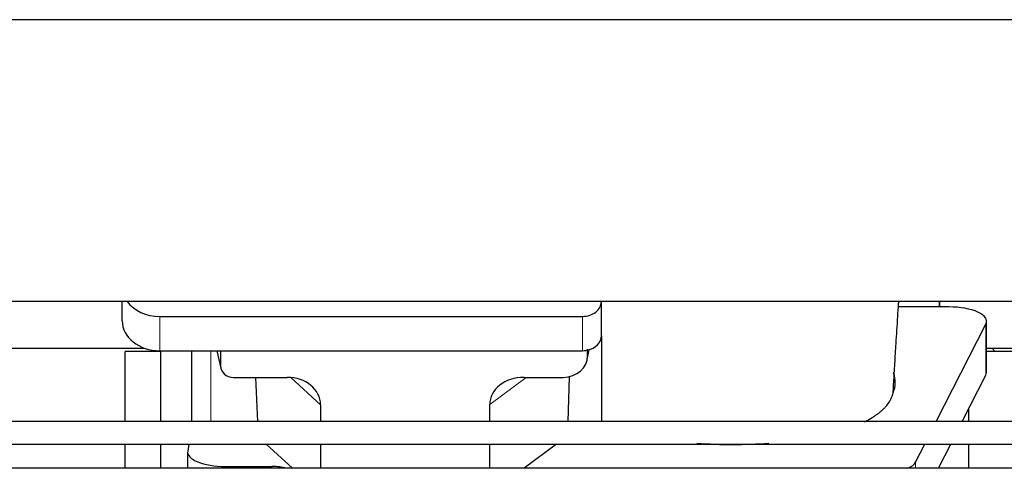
# Model space of a CAD drawing. Header units: inches. Extents: x 0 to 23760, y -13 to 16800.
# Tile 51 of 247: x 5963 to 6487, y 6813 to 7052. Entities that reach past the tile are written whole.
import ezdxf

# ---------------------------------------------------------------- set-up
doc = ezdxf.new("R2010")
doc.units = ezdxf.units.IN
doc.layers.add('254', color=7, linetype='Continuous', true_color=0xffffff)

msp = doc.modelspace()

# ---------------------------------------------------------------- linework, layer by layer
at = {"layer": '254', "color": 2, "linetype": 'Continuous', "lineweight": 25}
for p, q in [((7689.615, 7051.893), (3210.124, 7051.893)), ((7689.615, 6901.892), (3179.115, 6901.892)), ((6017.168, 6891.518), (6017.168, 6901.891)), ((6272.168, 6901.845), (6272.168, 6901.892)), ((6272.168, 6883.584), (6272.168, 6901.845)), ((6452.118, 6901.893), (6452.118, 6898.953)), ((6452.118, 6898.953), (6452.118, 6901.892)), ((6452.118, 6898.953), (6430.243, 6898.953)), ((6457.139, 6898.953), (6452.118, 6898.953)), ((6037.168, 6893.911), (6262.168, 6893.911)), ((6477.139, 6864.045), (6477.139, 6891.299)), ((6450.353, 6837.915), (6476.77, 6889.837)), ((6272.168, 6883.586), (6272.168, 6837.915)), ((5917.14, 6877.006), (6029.074, 6877.006)), ((6018.775, 6837.912), (6018.775, 6875.266)), ((6037.775, 6875.266), (6018.775, 6875.266)), ((6037.168, 6875.65), (6262.168, 6875.65)), ((6037.775, 6837.913), (6037.775, 6875.649)), ((6054.101, 6875.652), (6054.101, 6837.915)), ((6067.512, 6875.65), (6069.617, 6866.408)), ((6069.478, 6875.65), (6069.478, 6867.639)), ((6264.673, 6870.883), (6265.758, 6876.179)), ((6264.883, 6872.95), (6264.883, 6876.246)), ((6506.775, 6875.266), (6477.139, 6875.266)), ((6477.14, 6877.006), (6589.074, 6877.006)), ((6076.452, 6861.454), (6104.913, 6861.454)), ((6088.165, 6861.453), (6089.089, 6837.914)), ((6231.081, 6861.454), (6251.932, 6861.454)), ((6255.052, 6861.79), (6254.353, 6837.914)), ((6464.219, 6837.914), (6476.77, 6862.582)), ((6122.708, 6846.824), (6122.708, 6837.913)), ((6212.744, 6837.913), (6212.744, 6846.918)), ((6467.775, 6837.913), (6467.775, 6844.901)), ((6018.775, 6813.078), (6018.775, 6825.914)), ((6037.775, 6813.078), (6037.775, 6825.915)), ((6052.685, 6825.914), (6052.03, 6822.152)), ((6107.727, 6813.077), (6093.828, 6825.913)), ((6122.708, 6825.913), (6122.708, 6813.076)), ((6212.744, 6813.076), (6212.744, 6825.913)), ((6248.261, 6825.914), (6231.168, 6813.077)), ((6439.381, 6816.35), (6444.247, 6825.915)), ((6451.583, 6813.077), (6458.113, 6825.913)), ((6467.775, 6813.078), (6467.775, 6825.915)), ((6051.985, 6821.643), (6051.985, 6813.076)), ((6071.985, 6813.989), (6096.82, 6813.989))]:
    msp.add_line(p, q, dxfattribs=at)
at = {"layer": '254', "color": 110, "linetype": 'Continuous', "lineweight": 13}
for p, q in [((6037.168, 6875.65), (6037.168, 6893.911)), ((6262.168, 6875.65), (6262.168, 6893.911)), ((6476.77, 6889.837), (6476.77, 6862.582)), ((6064.309, 6837.914), (6064.309, 6875.65)), ((6067.654, 6875.65), (6069.478, 6867.639)), ((6264.883, 6872.95), (6265.531, 6876.113)), ((6122.708, 6846.824), (6106.97, 6861.359)), ((6232.099, 6861.454), (6212.744, 6846.918)), ((6071.985, 6813.989), (6071.985, 6813.077)), ((6096.82, 6813.989), (6096.82, 6813.077)), ((6439.381, 6816.35), (6439.381, 6813.076))]:
    msp.add_line(p, q, dxfattribs=at)
at = {"layer": '254', "color": 2, "linetype": 'Continuous', "lineweight": 25}
for centre, major_axis, ratio, start_param, end_param in [((6037.168, 6909.779), (-20, 0), 0.7933958, 0.5202527, 1.5707963), ((6262.168, 6901.845), (-10, 0), 0.7933958, 1.5707963, 3.1415927), ((6457.139, 6891.299), (-20, 0), 0.3826834, 2.9492947, 4.712389), ((6037.168, 6891.518), (-20, 0), 0.7933958, 0, 1.5707963), ((6262.168, 6883.584), (-10, 0), 0.7933958, 1.8474697, 3.1415927), ((6262.168, 6883.584), (-10, 0), 0.7933958, 1.5707963, 1.7425489), ((6262.168, 6896.443), (0, -20.985), 0.4765235, 0.1717525, 0.2749449), ((6262.775, 6779.109), (-244, 0), 0.8870108, 3.6019342, 3.6108681), ((6251.843, 6873.029), (13.036, -0.373), 0.8874794, 4.7446027, 6.3085613), ((6076.505, 6867.687), (-7.024, -0.222), 0.8867966, 6.2551969, 7.8183965), ((6104.296, 6846.317), (-18.368, -1.548), 0.8197595, 3.0726, 4.6099191), ((6231.838, 6846.317), (19.053, -1.602), 0.7899984, 1.6768142, 3.2079098), ((6342.118, 6858.771), (-86.5, 0), 0.3826834, 2.9725041, 3.2916257), ((6457.139, 6864.045), (-20, 0), 0.3826834, 2.9492947, 3.1416097), ((6342.118, 6858.771), (-86.5, 0), 0.3826834, 1.3483772, 1.7943795), ((6071.985, 6821.643), (-20, 0), 0.3826834, 6.216629, 7.8539816), ((6096.82, 6808.249), (15, 0), 0.3826834, 1.0281532, 1.5707963), ((6419.75, 6817.813), (-20, 0), 0.3826834, 2.4641063, 2.9492947)]:
    msp.add_ellipse(centre, major_axis=major_axis, ratio=ratio, start_param=start_param, end_param=end_param, dxfattribs=at)
for points, knots in [([(6427.615, 6856.015), (6427.666, 6856.914), (6427.908, 6861.126), (6428.372, 6868.887), (6428.949, 6878.218), (6429.479, 6886.612), (6429.92, 6893.727), (6430.236, 6898.821), (6430.405, 6901.531), (6430.427, 6901.891)], [0, 0, 0, 0, 0.061061, 0.2853456, 0.5186589, 0.6735937, 0.826672, 0.9769431, 1, 1, 1, 1]), ([(6427.428, 6853.76), (6427.466, 6853.976), (6427.498, 6854.191), (6427.549, 6854.622), (6427.587, 6855.053), (6427.602, 6855.484), (6427.609, 6855.807), (6427.61, 6855.914), (6427.612, 6856.021)], [0, 0, 0, 0, 0.2858572, 0.2858572, 0.5717144, 0.8575716, 0.8575716, 1, 1, 1, 1]), ([(6412.16, 6837.724), (6412.462, 6837.876), (6412.759, 6838.029), (6413.693, 6838.519), (6414.315, 6838.86), (6415.22, 6839.382), (6415.518, 6839.557), (6415.884, 6839.779), (6415.957, 6839.823), (6416.102, 6839.912), (6416.319, 6840.045), (6416.532, 6840.179), (6417.237, 6840.626), (6418.321, 6841.348), (6419.816, 6842.453), (6421.184, 6843.577), (6422.011, 6844.341), (6422.796, 6845.111), (6423.167, 6845.499), (6424.216, 6846.674), (6424.829, 6847.472), (6425.418, 6848.385), (6425.483, 6848.487), (6425.608, 6848.69), (6425.669, 6848.792), (6425.849, 6849.099), (6425.962, 6849.303), (6426.285, 6849.917), (6426.477, 6850.326), (6426.814, 6851.146), (6426.96, 6851.556), (6427.207, 6852.378), (6427.307, 6852.789), (6427.384, 6853.201)], [0, 0, 0, 0, 0.0341753, 0.0341753, 0.1084695, 0.1084695, 0.1456166, 0.1456166, 0.1549034, 0.1549034, 0.1641902, 0.1827637, 0.1827637, 0.2570579, 0.3313522, 0.4056464, 0.4799406, 0.4799406, 0.5542348, 0.5542348, 0.7028232, 0.7028232, 0.7213967, 0.7213967, 0.7399703, 0.7399703, 0.7771174, 0.7771174, 0.8514116, 0.8514116, 0.9257058, 0.9257058, 1, 1, 1, 1]), ([(6850.629, 6837.914), (6827.906, 6837.914), (6786.244, 6837.914), (6729.426, 6837.914), (6683.834, 6837.914), (6646.61, 6837.914), (6581.452, 6837.914), (6450.087, 6837.914), (6190.535, 6837.914), (5726.291, 6837.914), (5024.393, 6837.914), (4322.495, 6837.914), (3848.027, 6837.914), (3669.37, 6837.914), (3611.543, 6837.914), (3560.427, 6837.914), (3510.395, 6837.914), (3455.001, 6837.914), (3385.133, 6837.914), (3333.729, 6837.914), (3305.615, 6837.914)], [0, 0, 0, 0, 0.0192292, 0.0352568, 0.0480829, 0.057812, 0.0667581, 0.1032233, 0.1689813, 0.2864063, 0.4960938, 0.7629688, 0.8803938, 0.8976161, 0.9141589, 0.9293306, 0.9408733, 0.9564991, 0.976208, 1, 1, 1, 1]), ([(3305.615, 6825.914), (3328.337, 6825.914), (3369.999, 6825.914), (3426.817, 6825.914), (3472.41, 6825.914), (3509.634, 6825.914), (3574.791, 6825.914), (3706.157, 6825.914), (3965.709, 6825.914), (4429.953, 6825.914), (5131.851, 6825.914), (5833.749, 6825.914), (6308.217, 6825.914), (6486.874, 6825.914), (6544.701, 6825.914), (6595.817, 6825.914), (6645.849, 6825.914), (6701.243, 6825.914), (6771.111, 6825.914), (6822.515, 6825.914), (6850.629, 6825.914)], [0, 0, 0, 0, 0.0192292, 0.0352568, 0.0480829, 0.057812, 0.0667581, 0.1032233, 0.1689813, 0.2864063, 0.4960938, 0.7629688, 0.8803938, 0.8976161, 0.9141589, 0.9293306, 0.9408733, 0.9564991, 0.976208, 1, 1, 1, 1]), ([(6791.4, 6813.077), (6769.523, 6813.077), (6729.412, 6813.077), (6674.708, 6813.077), (6630.813, 6813.077), (6594.975, 6813.077), (6532.242, 6813.077), (6405.766, 6813.077), (6155.875, 6813.077), (5708.912, 6813.077), (5033.14, 6813.077), (4357.368, 6813.077), (3900.561, 6813.077), (3728.554, 6813.077), (3672.879, 6813.077), (3623.666, 6813.077), (3575.496, 6813.077), (3522.164, 6813.077), (3454.896, 6813.077), (3405.406, 6813.077), (3378.338, 6813.077)], [0, 0, 0, 0, 0.0192292, 0.0352568, 0.0480829, 0.057812, 0.0667581, 0.1032233, 0.1689813, 0.2864063, 0.4960938, 0.7629688, 0.8803938, 0.8976161, 0.9141589, 0.9293306, 0.9408733, 0.9564991, 0.976208, 1, 1, 1, 1])]:
    msp.add_open_spline(points, degree=3, knots=knots, dxfattribs=at)
msp.add_rational_spline([(6264.883, 6876.246), (6264.891, 6876.099), (6264.9, 6875.952)], [0.500000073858, 0.499999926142, 0.500000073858], degree=2, dxfattribs=at)
for points in [[(6427.676, 6864.105), (6427.666, 6863.976), (6427.656, 6863.848), (6427.646, 6863.719)], [(6427.384, 6853.201), (6427.399, 6853.387), (6427.413, 6853.574), (6427.428, 6853.76)]]:
    msp.add_open_spline(points, degree=3, dxfattribs=at)

doc.saveas('drawing.dxf')
